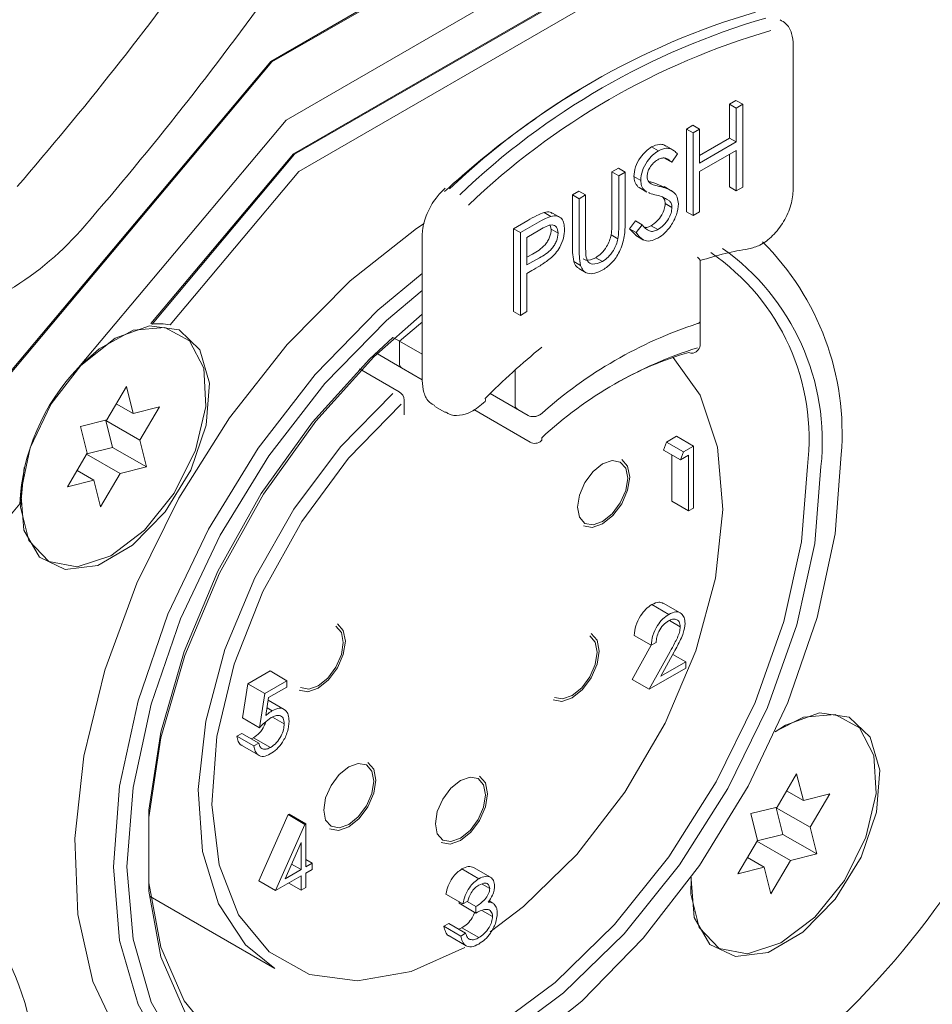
# Model space of a CAD drawing. Header units: millimetres. Extents: x 63 to 559, y 25 to 389.
# Tile 33 of 88: x 134.62 to 139.39, y 294.24 to 299.39. Entities that reach past the tile are written whole.
import ezdxf

# ---------------------------------------------------------------- set-up
doc = ezdxf.new("R2010")
doc.units = ezdxf.units.MM

msp = doc.modelspace()

# ---------------------------------------------------------------- linework, layer by layer
at = {"color": 7, "linetype": 'Continuous', "lineweight": 15}
for p, q in [((135.9325, 299.1677), (139.2912, 301.1067)), ((135.9378, 299.1646), (139.2965, 301.1036)), ((136.0127, 298.8609), (139.1751, 300.6865)), ((136.0515, 298.6852), (139.0984, 300.4442)), ((136.0568, 298.6822), (139.1037, 300.4411)), ((136.0788, 298.5928), (139.068, 300.3184)), ((138.6612, 298.5009), (138.6612, 299.2517)), ((135.9325, 299.1677), (134.3421, 297.2731)), ((135.9378, 299.1646), (134.3468, 297.2693)), ((135.9378, 299.1646), (135.9325, 299.1677)), ((138.3281, 298.9445), (138.3617, 298.9639)), ((138.3634, 298.9241), (138.3281, 298.9445)), ((138.3281, 298.7673), (138.3281, 298.9445)), ((138.397, 298.9435), (138.3617, 298.9639)), ((138.3634, 298.9241), (138.397, 298.9435)), ((138.397, 298.9435), (138.397, 298.5114)), ((138.3634, 298.7469), (138.3634, 298.9241)), ((136.0127, 298.8609), (134.9278, 297.5684)), ((138.1026, 298.8144), (138.1362, 298.8338)), ((138.138, 298.794), (138.1026, 298.8144)), ((138.1026, 298.3823), (138.1026, 298.8144)), ((138.1716, 298.8134), (138.1362, 298.8338)), ((138.138, 298.794), (138.1716, 298.8134)), ((138.138, 298.3619), (138.138, 298.794)), ((138.1716, 298.8134), (138.1716, 298.6361)), ((138.1716, 298.6769), (138.3281, 298.7673)), ((138.1716, 298.6361), (138.3634, 298.7469)), ((138.3634, 298.7469), (138.3281, 298.7673)), ((136.0515, 298.6852), (135.307, 297.7983)), ((136.0568, 298.6822), (135.3123, 297.7953)), ((136.0568, 298.6822), (136.0515, 298.6852)), ((137.9567, 298.7004), (137.9214, 298.7208)), ((138.0351, 298.7031), (137.9954, 298.7261)), ((138.0564, 298.6848), (138.0261, 298.6407)), ((138.3634, 298.7026), (138.1716, 298.5918)), ((138.3281, 298.5125), (138.3281, 298.6821)), ((138.3634, 298.492), (138.3634, 298.7026)), ((138.0261, 298.6407), (137.9907, 298.6612)), ((136.0788, 298.5928), (135.4067, 297.7921)), ((137.7141, 298.5901), (137.7476, 298.6095)), ((137.7494, 298.5697), (137.7141, 298.5901)), ((137.7141, 298.3312), (137.7141, 298.5901)), ((137.783, 298.589), (137.7476, 298.6095)), ((137.7494, 298.5697), (137.783, 298.589)), ((137.783, 298.589), (137.783, 298.3281)), ((138.1716, 298.5918), (138.1716, 298.3813)), ((137.7494, 298.3108), (137.7494, 298.5697)), ((137.8645, 298.5464), (137.8292, 298.5668)), ((137.9377, 298.5324), (137.9861, 298.5105)), ((137.5078, 298.471), (137.5414, 298.4904)), ((137.5767, 298.47), (137.5414, 298.4904)), ((137.8855, 298.4927), (137.8501, 298.5131)), ((137.8576, 298.5093), (137.8501, 298.5131)), ((137.857, 298.5082), (137.8968, 298.4852)), ((137.893, 298.4889), (137.8855, 298.4927)), ((138.0275, 298.4907), (137.9877, 298.5136)), ((138.3634, 298.492), (138.3281, 298.5125)), ((138.397, 298.5114), (138.3634, 298.492)), ((137.5431, 298.4506), (137.5078, 298.471)), ((137.5078, 298.21), (137.5078, 298.471)), ((137.5431, 298.4506), (137.5767, 298.47)), ((137.5431, 298.1896), (137.5431, 298.4506)), ((137.5767, 298.47), (137.5767, 298.2111)), ((138.0142, 298.4393), (137.9789, 298.4597)), ((138.0276, 298.4047), (137.9923, 298.4251)), ((137.3947, 298.3584), (137.3594, 298.3788)), ((137.4437, 298.3529), (137.4039, 298.3758)), ((138.138, 298.3619), (138.1026, 298.3823)), ((138.1716, 298.3813), (138.138, 298.3619)), ((137.2008, 298.2938), (137.2741, 298.3361)), ((137.8052, 298.294), (137.8368, 298.3341)), ((137.8722, 298.3137), (137.8368, 298.3341)), ((137.2361, 298.2733), (137.2008, 298.2938)), ((137.2008, 297.8617), (137.2008, 298.2938)), ((137.2361, 298.2733), (137.3095, 298.3157)), ((137.2361, 297.8413), (137.2361, 298.2733)), ((137.3381, 298.2879), (137.2697, 298.2484)), ((137.3974, 298.2912), (137.3923, 298.3098)), ((137.4328, 298.2708), (137.3974, 298.2912)), ((137.8406, 298.2735), (137.8052, 298.294)), ((137.8403, 298.2588), (137.8052, 298.294)), ((137.8406, 298.2735), (137.8722, 298.3137)), ((137.9543, 298.2891), (137.919, 298.3095)), ((136.7227, 298.2516), (136.7227, 297.5008)), ((137.2697, 298.2484), (137.2697, 298.1044)), ((137.7456, 298.2415), (137.7102, 298.2619)), ((137.8396, 298.2577), (137.8794, 298.2347)), ((137.2697, 298.1447), (137.2999, 298.1617)), ((137.2697, 298.1044), (137.3352, 298.1412)), ((137.5498, 298.1024), (137.5145, 298.1228)), ((137.6649, 298.122), (137.6295, 298.1424)), ((138.1751, 297.8114), (138.1751, 298.1294)), ((137.2965, 298.0755), (137.2697, 298.0601)), ((137.5405, 298.0868), (137.5803, 298.0638)), ((137.2697, 298.0601), (137.2697, 297.8606)), ((137.2361, 297.8413), (137.2008, 297.8617)), ((137.2697, 297.8606), (137.2361, 297.8413)), ((138.1751, 297.6922), (138.1751, 297.8114)), ((135.3123, 297.7953), (135.307, 297.7983)), ((136.5694, 297.7265), (136.6048, 297.7061)), ((136.7227, 297.638), (136.6048, 297.7061)), ((136.6048, 297.7061), (136.6048, 297.5902)), ((136.4805, 297.645), (136.6151, 297.5673)), ((136.6033, 297.4421), (136.396, 297.5618)), ((136.6151, 297.5673), (136.7227, 297.5052)), ((137.2089, 297.5565), (137.2089, 297.3726)), ((135.1785, 297.4692), (135.076, 297.295)), ((135.2135, 297.3294), (135.1785, 297.4692)), ((136.6283, 297.3286), (136.6283, 297.3988)), ((137.2765, 297.3183), (137.078, 297.4329)), ((135.126, 297.3799), (135.2135, 297.3294)), ((135.351, 297.3638), (135.2135, 297.3294)), ((135.2485, 297.1896), (135.351, 297.3638)), ((136.7892, 297.3659), (136.8422, 297.3353)), ((136.9933, 297.349), (137.2869, 297.1795)), ((137.2235, 297.3489), (137.2765, 297.3183)), ((135.076, 297.295), (134.9385, 297.2606)), ((135.0717, 297.2917), (135.0733, 297.2943)), ((134.9385, 297.2606), (134.9735, 297.1209)), ((135.1067, 297.1519), (135.0717, 297.2917)), ((135.0717, 297.2917), (135.2485, 297.1896)), ((137.9994, 297.1798), (138.0513, 297.2098)), ((138.1397, 297.1587), (138.0513, 297.2098)), ((134.972, 297.1182), (135.1067, 297.1519)), ((135.1067, 297.1519), (135.2835, 297.0499)), ((135.2835, 297.0499), (135.2485, 297.1896)), ((137.9829, 297.1371), (137.9994, 297.1798)), ((138.0878, 297.1288), (137.9994, 297.1798)), ((138.0878, 297.1288), (138.1397, 297.1587)), ((138.1397, 297.1587), (138.1397, 296.8347)), ((134.9735, 297.1209), (134.8711, 296.9467)), ((134.971, 297.1165), (135.146, 297.0155)), ((138.0713, 297.086), (137.9829, 297.1371)), ((138.0261, 296.8712), (138.0261, 297.1121)), ((138.0713, 297.086), (138.0878, 297.1288)), ((138.1145, 297.111), (138.0713, 297.086)), ((138.1145, 296.8201), (138.1145, 297.111)), ((135.146, 297.0155), (135.2835, 297.0499)), ((134.921, 297.0316), (135.0086, 296.9811)), ((135.0436, 296.8413), (135.146, 297.0155)), ((134.8711, 296.9467), (135.0086, 296.9811)), ((135.0086, 296.9811), (135.0436, 296.8413)), ((134.6213, 296.8566), (134.4419, 296.6428)), ((138.1145, 296.8201), (138.0261, 296.8712)), ((138.1397, 296.8347), (138.1145, 296.8201)), ((138.0109, 296.2799), (137.9225, 296.3309)), ((138.0702, 296.2878), (137.9819, 296.3388)), ((138.0705, 296.2153), (138.0143, 296.2478)), ((137.9194, 296.119), (137.831, 296.1701)), ((137.8202, 295.9395), (137.9194, 296.1191)), ((137.9446, 296.1336), (137.9194, 296.119)), ((137.9086, 295.8884), (138.0174, 296.0854)), ((138.0389, 296.0834), (137.9687, 295.9564)), ((138.0993, 296.0318), (138.0318, 296.0707)), ((137.9687, 295.9564), (138.0993, 296.0318)), ((138.0993, 296.0318), (138.0993, 295.9985)), ((135.8135, 295.9179), (135.9286, 295.9844)), ((136.017, 295.9333), (135.9286, 295.9844)), ((138.0993, 295.9985), (137.9086, 295.8884)), ((135.7847, 295.7393), (135.8135, 295.9179)), ((135.9019, 295.8669), (135.8135, 295.9179)), ((135.9019, 295.8669), (136.017, 295.9333)), ((136.017, 295.9333), (136.017, 295.9001)), ((137.9086, 295.8884), (137.8202, 295.9395)), ((135.8731, 295.6882), (135.9019, 295.8669)), ((136.017, 295.9001), (135.9215, 295.845)), ((135.9215, 295.845), (135.9064, 295.751)), ((136.0016, 295.7839), (135.9194, 295.8314)), ((135.9395, 295.7764), (135.913, 295.7917)), ((135.8731, 295.6882), (135.7847, 295.7393)), ((136.0026, 295.7081), (135.9414, 295.7434)), ((138.62, 295.7005), (138.5663, 295.666)), ((135.7559, 295.6437), (135.7811, 295.6582)), ((135.8695, 295.6072), (135.7811, 295.6582)), ((135.8443, 295.5927), (135.7559, 295.6437)), ((135.8295, 295.6303), (135.843, 295.6358)), ((135.9314, 295.5848), (135.843, 295.6358)), ((135.8443, 295.5927), (135.8695, 295.6072)), ((135.782, 295.595), (135.8704, 295.5439)), ((138.6786, 295.4479), (138.5762, 295.2737)), ((138.7137, 295.3081), (138.6786, 295.4479)), ((138.6261, 295.3587), (138.7137, 295.3081)), ((138.8511, 295.3425), (138.7137, 295.3081)), ((138.7487, 295.1684), (138.8511, 295.3425)), ((136.0227, 295.2342), (136.0279, 295.2372)), ((136.1163, 295.1861), (136.0279, 295.2372)), ((138.5762, 295.2737), (138.4387, 295.2393)), ((138.4387, 295.2393), (138.4737, 295.0996)), ((138.5719, 295.2704), (138.5734, 295.2731)), ((138.6069, 295.1307), (138.5719, 295.2704)), ((138.5719, 295.2704), (138.7487, 295.1684)), ((135.8696, 294.8882), (136.0227, 295.2342)), ((136.1111, 295.1832), (136.0227, 295.2342)), ((136.1111, 295.1832), (136.1163, 295.1861)), ((136.1163, 295.1861), (136.1163, 294.9618)), ((135.9579, 294.8372), (136.1111, 295.1832)), ((138.7837, 295.0286), (138.7487, 295.1684)), ((136.0911, 295.088), (136.0074, 294.8989)), ((136.0911, 294.9472), (136.0911, 295.088)), ((138.4737, 295.0996), (138.3713, 294.9254)), ((138.4712, 295.0953), (138.6462, 294.9942)), ((138.4722, 295.097), (138.6069, 295.1307)), ((138.6069, 295.1307), (138.7837, 295.0286)), ((136.1486, 294.9805), (136.1163, 294.9992)), ((136.1163, 294.9618), (136.1486, 294.9805)), ((136.1486, 294.9805), (136.1486, 294.9472)), ((138.4212, 295.0104), (138.5087, 294.9598)), ((138.5437, 294.8201), (138.6462, 294.9942)), ((138.6462, 294.9942), (138.7837, 295.0286)), ((136.0074, 294.8989), (136.0911, 294.9472)), ((136.0911, 294.9472), (136.0415, 294.9759)), ((136.1486, 294.9472), (136.1163, 294.9285)), ((136.1163, 294.9285), (136.1163, 294.8538)), ((137.0193, 294.8994), (136.9309, 294.9504)), ((137.0802, 294.9067), (136.9919, 294.9577)), ((138.3713, 294.9254), (138.5087, 294.9598)), ((138.5087, 294.9598), (138.5437, 294.8201)), ((135.9579, 294.8372), (135.8696, 294.8882)), ((136.0911, 294.914), (135.9579, 294.8372)), ((136.0911, 294.8392), (136.0911, 294.914)), ((136.0911, 294.8392), (136.0263, 294.8766)), ((136.1163, 294.8538), (136.0911, 294.8392)), ((137.076, 294.8481), (137.0361, 294.8711)), ((135.3031, 294.8068), (135.9543, 294.4309)), ((136.9357, 294.768), (136.8473, 294.8191)), ((136.9157, 294.7713), (136.9157, 294.7796)), ((136.9609, 294.7826), (136.9357, 294.768)), ((137.0041, 294.7535), (136.9573, 294.7805)), ((137.0916, 294.7722), (137.0723, 294.7834)), ((137.0041, 294.7203), (136.9157, 294.7713)), ((137.0041, 294.7203), (137.0041, 294.7535)), ((137.0904, 294.7016), (137.0381, 294.7317)), ((136.8365, 294.6508), (136.8617, 294.6653)), ((136.9249, 294.5998), (136.8365, 294.6508)), ((136.9501, 294.6143), (136.8617, 294.6653)), ((136.9137, 294.6354), (136.9306, 294.6428)), ((137.019, 294.5918), (136.9306, 294.6428)), ((136.864, 294.6004), (136.9523, 294.5494)), ((136.9249, 294.5998), (136.9501, 294.6143))]:
    msp.add_line(p, q, dxfattribs=at)
at = {"color": 7, "linetype": 'Continuous', "lineweight": 15, "flags": 128}
for points in [[(136.7332, 298.321), (136.6941, 298.2948), (136.3479, 298.0224), (136.0186, 297.6895), (135.7166, 297.3068), (135.4517, 296.8866), (135.2323, 296.4424), (135.0656, 295.9885), (134.9569, 295.5394), (134.9097, 295.1095), (134.9255, 294.7128), (135.0038, 294.362), (135.142, 294.0683), (135.3358, 293.8411), (135.5789, 293.6878), (135.8635, 293.6134), (136.1805, 293.6201), (136.2408, 293.63)], [(135.6677, 293.7304), (135.607, 293.7687), (135.3957, 293.9699), (135.2393, 294.2422), (135.1434, 294.5763), (135.111, 294.9608), (135.1434, 295.3827), (135.2393, 295.8276), (135.3957, 296.2804), (135.607, 296.7255), (135.8662, 297.148), (136.1643, 297.5333), (136.4913, 297.8683), (136.7227, 298.0602)], [(136.7227, 297.9713), (136.5363, 297.8142), (136.2154, 297.4854), (135.9228, 297.1073), (135.6685, 296.6927), (135.4611, 296.2558), (135.3077, 295.8115), (135.2135, 295.3749), (135.1817, 294.9608), (135.2135, 294.5834), (135.3077, 294.2555), (135.4611, 293.9883)], [(135.4833, 294.2042), (135.359, 294.4909), (135.2958, 294.8336), (135.2958, 295.2197), (135.359, 295.6354), (135.4833, 296.0657), (135.6641, 296.4949), (135.8949, 296.9075), (136.1673, 297.2888), (136.4714, 297.6248), (136.7227, 297.8468)], [(135.1199, 297.7217), (134.9411, 297.5799), (134.7864, 297.38), (134.6768, 297.1491), (134.627, 296.9184), (134.6438, 296.7189), (134.7249, 296.5777), (134.8593, 296.5138), (135.0289, 296.5358), (135.2108, 296.6408), (135.3804, 296.8146), (135.5149, 297.0337), (135.5959, 297.2686), (135.6127, 297.4874), (135.5629, 297.6607), (135.4533, 297.7651), (135.2987, 297.7863), (135.1199, 297.7217)], [(135.5823, 297.5649), (135.5075, 297.709), (135.3791, 297.7783), (135.2145, 297.7635), (135.0359, 297.6665), (134.9344, 297.5763)], [(136.7227, 297.8053), (136.7136, 297.798), (136.6048, 297.7061)], [(136.6048, 297.7061), (136.7136, 297.798), (136.7227, 297.8053)], [(136.5694, 297.7265), (136.4476, 297.6133), (136.1496, 297.284), (135.8827, 296.9105), (135.6565, 296.5061), (135.4794, 296.0855), (135.3576, 295.6639), (135.2956, 295.2566), (135.2956, 294.8782), (135.3576, 294.5424), (135.4794, 294.2615), (135.6565, 294.0454)], [(137.078, 294.6225), (137.2516, 294.7543), (137.5306, 295.0265), (137.7816, 295.3506), (137.9923, 295.7109), (138.1525, 296.0895), (138.2543, 296.4682), (138.2927, 296.8282), (138.2659, 297.1522), (138.1752, 297.4241), (138.0338, 297.6221)], [(134.6451, 297.0464), (134.6258, 296.8399), (134.6696, 296.6652), (134.773, 296.5566), (134.9221, 296.5289), (135.0966, 296.5858), (135.2731, 296.7196), (135.4277, 296.9122), (135.5396, 297.1376), (135.5935, 297.3655), (135.5823, 297.5649), (135.5823, 297.5649)], [(135.9543, 294.4309), (135.8006, 294.5538), (135.6597, 294.7674), (135.5761, 295.042), (135.5536, 295.3648), (135.5931, 295.7215), (135.693, 296.0957), (135.8487, 296.4705), (136.0531, 296.8289), (136.2969, 297.1547), (136.5691, 297.433)], [(137.0518, 297.4067), (137.0535, 297.401), (137.0538, 297.3964), (137.0527, 297.3929), (137.0519, 297.3919)], [(136.6136, 297.3784), (136.3387, 297.0958), (136.0941, 296.764), (135.8917, 296.3991), (135.7415, 296.0191), (135.6507, 295.6424), (135.6239, 295.2876), (135.6624, 294.9719), (135.7642, 294.7108), (135.9244, 294.517), (136.1351, 294.4001), (136.3861, 294.3658), (136.665, 294.4156), (136.9463, 294.5404)], [(137.2188, 293.9924), (137.5571, 294.2607), (137.878, 294.5895), (138.1706, 294.9676), (138.425, 295.3822), (138.6324, 295.8191), (138.7858, 296.2634), (138.88, 296.7), (138.9117, 297.1141), (138.9117, 297.1141)], [(137.8069, 296.9968), (137.7961, 297.0531), (137.7654, 297.0884), (137.7654, 297.0884)], [(137.8069, 296.9968), (137.7961, 297.0531), (137.7654, 297.0884), (137.7654, 297.0884)], [(137.0934, 294.1172), (137.4177, 294.3582), (137.7274, 294.6608), (138.0111, 295.0138), (138.2588, 295.4045), (138.4613, 295.8189), (138.6115, 296.2419), (138.7038, 296.6582), (138.7349, 297.0529), (138.7349, 297.0529)], [(138.8057, 297.0529), (138.7739, 296.6501), (138.6797, 296.2252), (138.5264, 295.7936), (138.3197, 295.3707), (138.067, 294.9719), (137.7774, 294.6117), (137.4614, 294.303), (137.1304, 294.0569)], [(137.7963, 296.9907), (137.7863, 297.0427), (137.7579, 297.0754), (137.7155, 297.0836), (137.6654, 297.0662), (137.6154, 297.0258), (137.5729, 296.9686), (137.5446, 296.9032), (137.5346, 296.8396), (137.5446, 296.7876), (137.5729, 296.7549), (137.6154, 296.7467), (137.6654, 296.7641), (137.7155, 296.8045), (137.7579, 296.8617), (137.7863, 296.9271), (137.7963, 296.9907)], [(137.5655, 296.742), (137.6113, 296.733), (137.6654, 296.7519), (137.7196, 296.7955), (137.7654, 296.8574), (137.7961, 296.9281), (137.8069, 296.9968)], [(137.5655, 296.742), (137.6113, 296.733), (137.6654, 296.7519), (137.7196, 296.7955), (137.7654, 296.8574), (137.7961, 296.9281), (137.8069, 296.9968)], [(136.3113, 296.1334), (136.3014, 296.1855), (136.273, 296.2181), (136.273, 296.2182)], [(136.3219, 296.1396), (136.3112, 296.1959), (136.2805, 296.2311), (136.2805, 296.2311)], [(136.3219, 296.1396), (136.3112, 296.1959), (136.2805, 296.2311), (136.2805, 296.2311)], [(137.6372, 296.0823), (137.6272, 296.1344), (137.5988, 296.167), (137.5988, 296.167)], [(137.6478, 296.0884), (137.637, 296.1447), (137.6063, 296.18), (137.6063, 296.18)], [(137.6478, 296.0884), (137.637, 296.1447), (137.6063, 296.18), (137.6063, 296.18)], [(136.0805, 295.8847), (136.1264, 295.8758), (136.1805, 295.8946), (136.2346, 295.9383), (136.2805, 296.0002), (136.3112, 296.0709), (136.3219, 296.1396)], [(136.0805, 295.8847), (136.1264, 295.8758), (136.1805, 295.8946), (136.2346, 295.9383), (136.2805, 296.0002), (136.3112, 296.0709), (136.3219, 296.1396)], [(136.088, 295.8977), (136.1305, 295.8895), (136.1805, 295.9069), (136.2306, 295.9473), (136.273, 296.0045), (136.3014, 296.0699), (136.3113, 296.1334)], [(137.4064, 295.8336), (137.4522, 295.8247), (137.5063, 295.8435), (137.5605, 295.8871), (137.6063, 295.949), (137.637, 296.0197), (137.6478, 296.0884)], [(137.4064, 295.8336), (137.4522, 295.8247), (137.5063, 295.8435), (137.5605, 295.8871), (137.6063, 295.949), (137.637, 296.0197), (137.6478, 296.0884)], [(137.4139, 295.8466), (137.4563, 295.8383), (137.5063, 295.8557), (137.5564, 295.8961), (137.5988, 295.9534), (137.6272, 296.0187), (137.6372, 296.0823)], [(138.128, 294.9069), (138.1272, 294.8971), (138.144, 294.6976), (138.225, 294.5564), (138.3595, 294.4925), (138.5291, 294.5145), (138.711, 294.6195), (138.8806, 294.7933), (139.015, 295.0125), (139.0961, 295.2473), (139.1129, 295.4661), (139.0631, 295.6394), (138.9535, 295.7438), (138.7988, 295.7651), (138.62, 295.7005), (138.62, 295.7005)], [(139.0825, 295.5436), (139.0077, 295.6877), (138.8793, 295.757), (138.7146, 295.7422), (138.5669, 295.6675)], [(136.4704, 295.4088), (136.4605, 295.4608), (136.4321, 295.4935), (136.3897, 295.5017), (136.3396, 295.4843), (136.2896, 295.4439), (136.2471, 295.3867), (136.2188, 295.3213), (136.2088, 295.2577), (136.2188, 295.2057), (136.2471, 295.173), (136.2896, 295.1648), (136.3396, 295.1822), (136.3897, 295.2226), (136.4321, 295.2798), (136.4605, 295.3452), (136.4704, 295.4088)], [(136.481, 295.4149), (136.4703, 295.4712), (136.4396, 295.5064), (136.4396, 295.5064)], [(136.481, 295.4149), (136.4703, 295.4712), (136.4396, 295.5064), (136.4396, 295.5064)], [(138.1271, 294.9057), (138.126, 294.8187), (138.1698, 294.6439), (138.2732, 294.5354), (138.4222, 294.5077), (138.5968, 294.5645), (138.7733, 294.6983), (138.9279, 294.8909), (139.0398, 295.1164), (139.0937, 295.3442), (139.0825, 295.5436), (139.0825, 295.5436)], [(136.2396, 295.16), (136.2855, 295.1511), (136.3396, 295.1699), (136.3937, 295.2136), (136.4396, 295.2755), (136.4703, 295.3462), (136.481, 295.4149)], [(136.2396, 295.16), (136.2855, 295.1511), (136.3396, 295.1699), (136.3937, 295.2136), (136.4396, 295.2755), (136.4703, 295.3462), (136.481, 295.4149)], [(137.0538, 295.3373), (137.0438, 295.3893), (137.0155, 295.422), (136.973, 295.4302), (136.923, 295.4128), (136.8729, 295.3724), (136.8305, 295.3152), (136.8021, 295.2498), (136.7922, 295.1862), (136.8021, 295.1342), (136.8305, 295.1015), (136.8729, 295.0933), (136.923, 295.1107), (136.973, 295.1511), (137.0155, 295.2083), (137.0438, 295.2737), (137.0538, 295.3373)], [(137.0644, 295.3434), (137.0536, 295.3997), (137.023, 295.4349), (137.023, 295.4349)], [(137.0644, 295.3434), (137.0536, 295.3997), (137.023, 295.4349), (137.023, 295.4349)], [(136.823, 295.0885), (136.8689, 295.0796), (136.923, 295.0984), (136.9771, 295.1421), (137.023, 295.204), (137.0536, 295.2747), (137.0644, 295.3434)], [(136.823, 295.0885), (136.8689, 295.0796), (136.923, 295.0984), (136.9771, 295.1421), (137.023, 295.204), (137.0536, 295.2747), (137.0644, 295.3434)]]:
    msp.add_lwpolyline(points, dxfattribs=at)
at = {"color": 7, "linetype": 'Continuous', "lineweight": 15}
for centre, radius, start, end in [((121.3769, 309.9678), 17.5003, 319.11624, 324.34656), ((121.7305, 309.7637), 17.5003, 319.11624, 324.34656), ((139.5604, 295.6808), 3.901, 106.315, 133.6796), ((139.6135, 295.6502), 3.901, 106.315, 133.6796), ((139.6261, 295.6298), 3.8543, 106.3151, 133.6796), ((139.94, 295.1064), 4.5877, 119.9843, 132.5012), ((133.7552, 299.3292), 1.5796, 300.9112, 319.7825), ((137.5043, 297.2253), 1.4118, 355.483, 45.1321), ((137.5686, 297.1974), 1.1752, 352.9358, 55.752), ((137.5795, 297.1843), 1.2332, 353.8814, 54.6986), ((135.3494, 297.4947), 0.3028, 79.0996, 97.0356), ((138.8702, 295.6296), 2.2817, 108.1238, 131.8709), ((139.7652, 294.7169), 3.8207, 129.2608, 135.25), ((138.7973, 295.6296), 2.1393, 107.3204, 132.6743), ((138.1251, 297.6922), 0.05, 285.5035, 0), ((138.5887, 296.0018), 1.7123, 106.0181, 119.8734), ((138.1314, 297.6716), 0.0284, 237.6061, 284.3439), ((135.73, 296.8012), 1.11, 136.279, 177.1404), ((136.6291, 297.5874), 0.0245, 173.501, 235.1871), ((136.5783, 297.3988), 0.05, 0, 60.0027), ((137.3323, 297.1957), 0.0163, 320.0718, 24.1302), ((137.3119, 297.2228), 0.05, 240.0027, 311.2568), ((135.9039, 297.2919), 4.3299, 301.9592, 331.1936), ((133.2295, 293.8212), 1.4822, 354.3376, 54.3502)]:
    msp.add_arc(centre, radius, start, end, dxfattribs=at)
for points, knots in [([(138.6612, 299.2517), (138.6594, 299.2728), (138.6557, 299.3155), (138.6303, 299.3635), (138.6028, 299.3786), (138.5929, 299.384)], [0, 0, 0, 0, 0.384235, 0.77858, 1, 1, 1, 1]), ([(137.9214, 298.7208), (137.9353, 298.7269), (137.9583, 298.7369), (137.9823, 298.7334), (137.9918, 298.7274), (137.995, 298.7254)], [0, 0, 0, 0, 0.5034014, 0.8305101, 1, 1, 1, 1]), ([(137.8292, 298.5668), (137.8308, 298.5831), (137.834, 298.6156), (137.8596, 298.6637), (137.8902, 298.6997), (137.911, 298.7138), (137.9214, 298.7208)], [0, 0, 0, 0, 0.279553, 0.558801, 0.779379, 1, 1, 1, 1]), ([(137.8645, 298.5464), (137.8662, 298.5626), (137.8694, 298.5952), (137.895, 298.6432), (137.9255, 298.6793), (137.9463, 298.6934), (137.9567, 298.7004)], [0, 0, 0, 0, 0.279553, 0.558801, 0.779379, 1, 1, 1, 1]), ([(137.9567, 298.7004), (137.9707, 298.7066), (137.9939, 298.7168), (138.0211, 298.7118), (138.0401, 298.7004), (138.051, 298.69), (138.0564, 298.6848)], [0, 0, 0, 0, 0.338729, 0.558833, 0.779341, 1, 1, 1, 1]), ([(137.953, 298.6539), (137.9454, 298.6489), (137.9302, 298.6388), (137.9119, 298.6148), (137.9, 298.5893), (137.8987, 298.5748), (137.8981, 298.5676)], [0, 0, 0, 0, 0.2802707, 0.5599301, 0.7799196, 1, 1, 1, 1]), ([(138.0261, 298.6407), (138.0196, 298.6463), (138.009, 298.6555), (137.9914, 298.6638), (137.9731, 298.6637), (137.9597, 298.6572), (137.953, 298.6539)], [0, 0, 0, 0, 0.340409, 0.560482, 0.780177, 1, 1, 1, 1]), ([(137.8501, 298.5131), (137.8435, 298.5205), (137.8317, 298.5337), (137.83, 298.5567), (137.8292, 298.5668)], [0, 0, 0, 0, 0.55984, 1, 1, 1, 1]), ([(137.8855, 298.4927), (137.8789, 298.5001), (137.8671, 298.5133), (137.8653, 298.5363), (137.8645, 298.5464)], [0, 0, 0, 0, 0.55984, 1, 1, 1, 1]), ([(137.8981, 298.5676), (137.8986, 298.5618), (137.8994, 298.5502), (137.9075, 298.535), (137.917, 298.5294), (137.9228, 298.526)], [0, 0, 0, 0, 0.279941, 0.559777, 1, 1, 1, 1]), ([(137.9055, 298.5409), (137.9087, 298.5399), (137.9193, 298.5366), (137.9302, 298.5341), (137.9377, 298.5324)], [0, 0, 0, 0, 0.310159, 1, 1, 1, 1]), ([(136.8424, 298.5055), (136.8263, 298.489), (136.789, 298.4511), (136.7455, 298.3729), (136.7248, 298.3017), (136.7232, 298.2626), (136.7227, 298.2516)], [0, 0, 0, 0, 0.240624, 0.555565, 0.874274, 1, 1, 1, 1]), ([(137.9468, 298.4693), (137.9344, 298.4719), (137.9201, 298.4749), (137.9075, 298.4815), (137.9057, 298.4824)], [0, 0, 0, 0, 0.860264, 1, 1, 1, 1]), ([(137.9228, 298.526), (137.932, 298.523), (137.9485, 298.5178), (137.9656, 298.5138), (137.9731, 298.512)], [0, 0, 0, 0, 0.559907, 1, 1, 1, 1]), ([(137.9731, 298.512), (137.9965, 298.5055), (138.0292, 298.4964), (138.057, 298.4604), (138.0598, 298.4358), (138.0612, 298.4234)], [0, 0, 0, 0, 0.560114, 0.780282, 1, 1, 1, 1]), ([(138.4279, 298.1883), (138.4478, 298.1935), (138.4915, 298.2051), (138.5558, 298.2554), (138.6132, 298.3295), (138.6533, 298.4172), (138.6586, 298.4733), (138.6612, 298.5009)], [0, 0, 0, 0, 0.168609, 0.370823, 0.58405, 0.795723, 1, 1, 1, 1]), ([(137.919, 298.3095), (137.929, 298.3165), (137.9491, 298.3304), (137.9737, 298.3621), (137.9893, 298.396), (137.9913, 298.4154), (137.9923, 298.4251)], [0, 0, 0, 0, 0.280276, 0.560147, 0.78015, 1, 1, 1, 1]), ([(137.9997, 298.4476), (137.9928, 298.452), (137.9767, 298.4623), (137.9576, 298.4667), (137.9468, 298.4693)], [0, 0, 0, 0, 0.430071, 1, 1, 1, 1]), ([(137.9923, 298.4251), (137.9914, 298.4331), (137.9897, 298.4476), (137.9822, 298.456), (137.9789, 298.4597)], [0, 0, 0, 0, 0.558999, 1, 1, 1, 1]), ([(138.0276, 298.4047), (138.0267, 298.4127), (138.0251, 298.4272), (138.0175, 298.4356), (138.0142, 298.4393)], [0, 0, 0, 0, 0.558999, 1, 1, 1, 1]), ([(137.2741, 298.3361), (137.2901, 298.3454), (137.3187, 298.362), (137.3469, 298.3737), (137.3594, 298.3788)], [0, 0, 0, 0, 0.560312, 1, 1, 1, 1]), ([(137.3594, 298.3788), (137.3712, 298.3814), (137.3881, 298.3852), (137.3993, 298.3764), (137.4027, 298.3738)], [0, 0, 0, 0, 0.697752, 1, 1, 1, 1]), ([(138.0612, 298.4234), (138.0591, 298.4046), (138.0549, 298.3667), (138.025, 298.3118), (137.9905, 298.269), (137.9664, 298.2529), (137.9543, 298.2448)], [0, 0, 0, 0, 0.27918, 0.559084, 0.779447, 1, 1, 1, 1]), ([(137.9543, 298.2891), (137.9644, 298.2961), (137.9845, 298.31), (138.0091, 298.3417), (138.0247, 298.3756), (138.0267, 298.395), (138.0276, 298.4047)], [0, 0, 0, 0, 0.280276, 0.560147, 0.78015, 1, 1, 1, 1]), ([(137.3095, 298.3157), (137.3255, 298.325), (137.354, 298.3416), (137.3823, 298.3533), (137.3947, 298.3584)], [0, 0, 0, 0, 0.560312, 1, 1, 1, 1]), ([(137.3947, 298.3584), (137.4061, 298.3602), (137.4288, 298.3639), (137.4523, 298.3482), (137.4647, 298.3222), (137.4658, 298.301), (137.4664, 298.2904)], [0, 0, 0, 0, 0.279707, 0.559382, 0.779512, 1, 1, 1, 1]), ([(137.783, 298.3281), (137.7827, 298.3038), (137.782, 298.2556), (137.7595, 298.1787), (137.7159, 298.1133), (137.6831, 298.0903), (137.6667, 298.0788)], [0, 0, 0, 0, 0.281656, 0.560112, 0.78008, 1, 1, 1, 1]), ([(137.7102, 298.2619), (137.7117, 298.2752), (137.7142, 298.2989), (137.7141, 298.3213), (137.7141, 298.3312)], [0, 0, 0, 0, 0.559624, 1, 1, 1, 1]), ([(137.2999, 298.1617), (137.3227, 298.1747), (137.3512, 298.1911), (137.3788, 298.2286), (137.3932, 298.2568), (137.3958, 298.2775), (137.3974, 298.2912)], [0, 0, 0, 0, 0.49972, 0.625351, 0.751081, 1, 1, 1, 1]), ([(137.3352, 298.1412), (137.358, 298.1543), (137.3865, 298.1707), (137.4142, 298.2082), (137.4286, 298.2364), (137.4311, 298.2571), (137.4328, 298.2708)], [0, 0, 0, 0, 0.49972, 0.625351, 0.751081, 1, 1, 1, 1]), ([(137.4328, 298.2708), (137.4311, 298.2822), (137.4285, 298.2994), (137.4148, 298.3109), (137.3883, 298.3176), (137.3604, 298.3011), (137.3381, 298.2879)], [0, 0, 0, 0, 0.2489676, 0.3747268, 0.5003822, 1, 1, 1, 1]), ([(137.4664, 298.2904), (137.4655, 298.2756), (137.4637, 298.2461), (137.445, 298.2006), (137.4195, 298.1635), (137.401, 298.1463), (137.3917, 298.1376)], [0, 0, 0, 0, 0.280102, 0.559323, 0.779458, 1, 1, 1, 1]), ([(137.7456, 298.2415), (137.747, 298.2548), (137.7495, 298.2785), (137.7495, 298.3009), (137.7494, 298.3108)], [0, 0, 0, 0, 0.559624, 1, 1, 1, 1]), ([(137.9543, 298.2448), (137.9405, 298.2384), (137.9128, 298.2256), (137.8702, 298.2336), (137.8518, 298.2584), (137.8406, 298.2735)], [0, 0, 0, 0, 0.27988, 0.559665, 1, 1, 1, 1]), ([(137.8722, 298.3137), (137.8833, 298.3004), (137.8988, 298.2818), (137.9305, 298.2782), (137.9464, 298.2855), (137.9543, 298.2891)], [0, 0, 0, 0, 0.559323, 0.779783, 1, 1, 1, 1]), ([(137.8868, 298.3015), (137.8897, 298.301), (137.8994, 298.2996), (137.9109, 298.3055), (137.919, 298.3095)], [0, 0, 0, 0, 0.29836, 1, 1, 1, 1]), ([(137.6295, 298.1424), (137.6398, 298.1496), (137.6604, 298.1641), (137.6854, 298.1968), (137.7024, 298.2307), (137.7076, 298.2515), (137.7102, 298.2619)], [0, 0, 0, 0, 0.279784, 0.559377, 0.77957, 1, 1, 1, 1]), ([(137.6649, 298.122), (137.6752, 298.1292), (137.6958, 298.1437), (137.7208, 298.1764), (137.7378, 298.2103), (137.743, 298.2311), (137.7456, 298.2415)], [0, 0, 0, 0, 0.279784, 0.559377, 0.77957, 1, 1, 1, 1]), ([(137.5145, 298.1228), (137.5121, 298.1383), (137.5078, 298.166), (137.5078, 298.1966), (137.5078, 298.21)], [0, 0, 0, 0, 0.5594932, 1, 1, 1, 1]), ([(137.5498, 298.1024), (137.5474, 298.1179), (137.5431, 298.1456), (137.5431, 298.1762), (137.5431, 298.1896)], [0, 0, 0, 0, 0.5594932, 1, 1, 1, 1]), ([(137.5767, 298.2111), (137.5767, 298.2003), (137.5766, 298.1811), (137.5777, 298.1626), (137.5782, 298.1545)], [0, 0, 0, 0, 0.56013, 1, 1, 1, 1]), ([(138.1744, 298.1271), (138.2183, 298.1408), (138.3044, 298.1676), (138.3873, 298.1815), (138.4279, 298.1883)], [0, 0, 0, 0, 0.5096308, 1, 1, 1, 1]), ([(137.3917, 298.1376), (137.374, 298.1248), (137.3424, 298.1019), (137.3105, 298.0836), (137.2965, 298.0755)], [0, 0, 0, 0, 0.559693, 1, 1, 1, 1]), ([(137.5414, 298.0884), (137.5369, 298.0906), (137.5242, 298.097), (137.5183, 298.1127), (137.5145, 298.1228)], [0, 0, 0, 0, 0.35611, 1, 1, 1, 1]), ([(137.5645, 298.1371), (137.5687, 298.1342), (137.5853, 298.1229), (137.6107, 298.1341), (137.6295, 298.1424)], [0, 0, 0, 0, 0.258527, 1, 1, 1, 1]), ([(137.5782, 298.1545), (137.5806, 298.1426), (137.5853, 298.119), (137.6174, 298.1035), (137.6469, 298.115), (137.6649, 298.122)], [0, 0, 0, 0, 0.281055, 0.560822, 1, 1, 1, 1]), ([(138.1604, 298.1446), (138.1605, 298.1445), (138.165, 298.1408), (138.1725, 298.1341), (138.1742, 298.1309), (138.175, 298.1294)], [0, 0, 0, 0, 0.012198, 0.510729, 1, 1, 1, 1]), ([(137.6667, 298.0788), (137.6525, 298.0717), (137.6241, 298.0575), (137.5883, 298.0583), (137.5621, 298.0734), (137.5539, 298.0927), (137.5498, 298.1024)], [0, 0, 0, 0, 0.280222, 0.559914, 0.779953, 1, 1, 1, 1]), ([(138.1604, 297.7981), (138.164, 297.7996), (138.1711, 297.8025), (138.1755, 297.8074), (138.1747, 297.8107), (138.1745, 297.8114)], [0, 0, 0, 0, 0.442418, 0.88501, 1, 1, 1, 1]), ([(138.1744, 297.8114), (138.1745, 297.81), (138.1746, 297.8061), (138.1694, 297.8015), (138.1631, 297.7991), (138.1604, 297.7981)], [0, 0, 0, 0, 0.25037, 0.677959, 1, 1, 1, 1]), ([(136.7227, 297.5008), (136.7246, 297.4797), (136.7283, 297.4369), (136.7529, 297.3898), (136.7794, 297.375), (136.7884, 297.3701)], [0, 0, 0, 0, 0.392296, 0.794913, 1, 1, 1, 1]), ([(136.8442, 297.3377), (136.8499, 297.3335), (136.8708, 297.3182), (136.9194, 297.3172), (136.9851, 297.335), (137.0276, 297.3712), (137.0519, 297.3919)], [0, 0, 0, 0, 0.09789, 0.358697, 0.632634, 1, 1, 1, 1]), ([(137.2235, 297.3489), (137.2201, 297.3515), (137.2132, 297.3567), (137.2088, 297.3654), (137.2093, 297.371), (137.2095, 297.3725)], [0, 0, 0, 0, 0.416404, 0.832604, 1, 1, 1, 1]), ([(136.6292, 297.3213), (136.629, 297.3216), (136.6286, 297.3222), (136.6284, 297.3268), (136.6283, 297.3286)], [0, 0, 0, 0, 0.5987715, 1, 1, 1, 1]), ([(137.2765, 297.3183), (137.2808, 297.3164), (137.2893, 297.3126), (137.3055, 297.3117), (137.322, 297.3146), (137.3367, 297.3206), (137.3441, 297.3263), (137.3472, 297.3287)], [0, 0, 0, 0, 0.2062293, 0.412336, 0.6216145, 0.837451, 1, 1, 1, 1]), ([(137.3472, 297.3287), (137.3428, 297.3254), (137.3338, 297.3189), (137.3166, 297.3132), (137.2993, 297.3116), (137.2855, 297.3138), (137.2789, 297.3171), (137.2765, 297.3183)], [0, 0, 0, 0, 0.223039, 0.446161, 0.666618, 0.880533, 1, 1, 1, 1]), ([(137.831, 296.1701), (137.8326, 296.1867), (137.8359, 296.2201), (137.8598, 296.2699), (137.8903, 296.3091), (137.9118, 296.3236), (137.9225, 296.3309)], [0, 0, 0, 0, 0.280029, 0.559516, 0.779669, 1, 1, 1, 1]), ([(137.9225, 296.3309), (137.9353, 296.3373), (137.9576, 296.3484), (137.9739, 296.3403), (137.9809, 296.3368)], [0, 0, 0, 0, 0.5694784, 1, 1, 1, 1]), ([(137.9194, 296.119), (137.921, 296.1357), (137.9243, 296.1691), (137.9482, 296.2189), (137.9787, 296.2581), (138.0001, 296.2726), (138.0109, 296.2799)], [0, 0, 0, 0, 0.280029, 0.559516, 0.779669, 1, 1, 1, 1]), ([(138.0109, 296.2799), (138.0234, 296.2858), (138.0484, 296.2975), (138.0762, 296.2871), (138.093, 296.2648), (138.0948, 296.2433), (138.0957, 296.2325)], [0, 0, 0, 0, 0.27989, 0.559226, 0.779584, 1, 1, 1, 1]), ([(138.0096, 296.2459), (138, 296.2392), (137.9809, 296.2259), (137.9592, 296.1932), (137.9475, 296.1611), (137.9455, 296.1428), (137.9446, 296.1336)], [0, 0, 0, 0, 0.2797025, 0.5588481, 0.7791763, 1, 1, 1, 1]), ([(138.0705, 296.2153), (138.0693, 296.2247), (138.0669, 296.2434), (138.0498, 296.2547), (138.0301, 296.2559), (138.0164, 296.2492), (138.0096, 296.2459)], [0, 0, 0, 0, 0.279129, 0.558978, 0.779356, 1, 1, 1, 1]), ([(138.0174, 296.0854), (138.0255, 296.0999), (138.0388, 296.1239), (138.056, 296.1576), (138.0682, 296.1876), (138.0697, 296.2061), (138.0705, 296.2153)], [0, 0, 0, 0, 0.3405467, 0.5608548, 0.7806016, 1, 1, 1, 1]), ([(138.0957, 296.2325), (138.094, 296.2159), (138.0911, 296.1885), (138.0731, 296.1486), (138.0567, 296.1158), (138.0448, 296.0942), (138.0389, 296.0834)], [0, 0, 0, 0, 0.338371, 0.55875, 0.77936, 1, 1, 1, 1]), ([(135.9064, 295.751), (135.9125, 295.7565), (135.9233, 295.7662), (135.9345, 295.7733), (135.9395, 295.7764)], [0, 0, 0, 0, 0.560062, 1, 1, 1, 1]), ([(136.0026, 295.7081), (136.0016, 295.7187), (135.9995, 295.7399), (135.9806, 295.7533), (135.9577, 295.7522), (135.9425, 295.7444), (135.9349, 295.7406)], [0, 0, 0, 0, 0.279538, 0.558616, 0.779049, 1, 1, 1, 1]), ([(135.9395, 295.7764), (135.9529, 295.7825), (135.9797, 295.7947), (136.0092, 295.7826), (136.0257, 295.7566), (136.0271, 295.7331), (136.0278, 295.7214)], [0, 0, 0, 0, 0.279688, 0.559027, 0.779293, 1, 1, 1, 1]), ([(135.843, 295.6358), (135.8534, 295.6433), (135.8743, 295.6583), (135.8969, 295.691), (135.9041, 295.7119), (135.9067, 295.7193)], [0, 0, 0, 0, 0.392325, 0.784821, 1, 1, 1, 1]), ([(135.9349, 295.7406), (135.923, 295.7323), (135.9018, 295.7175), (135.8819, 295.6972), (135.8731, 295.6882)], [0, 0, 0, 0, 0.559416, 1, 1, 1, 1]), ([(136.0278, 295.7214), (136.0262, 295.7036), (136.0229, 295.6681), (135.9977, 295.6145), (135.9643, 295.5736), (135.9414, 295.5583), (135.9299, 295.5507)], [0, 0, 0, 0, 0.279866, 0.559273, 0.779423, 1, 1, 1, 1]), ([(135.9314, 295.5848), (135.9419, 295.5923), (135.9629, 295.6073), (135.9864, 295.643), (136.0006, 295.6783), (136.002, 295.6981), (136.0026, 295.7081)], [0, 0, 0, 0, 0.279616, 0.559354, 0.77956, 1, 1, 1, 1]), ([(135.7826, 295.5963), (135.781, 295.5966), (135.7718, 295.5988), (135.7618, 295.6156), (135.7579, 295.6343), (135.7559, 295.6437)], [0, 0, 0, 0, 0.092693, 0.546076, 1, 1, 1, 1]), ([(135.8695, 295.6072), (135.8717, 295.5993), (135.876, 295.5835), (135.8931, 295.5749), (135.9122, 295.5756), (135.925, 295.5817), (135.9314, 295.5848)], [0, 0, 0, 0, 0.28005, 0.559164, 0.779581, 1, 1, 1, 1]), ([(135.9299, 295.5507), (135.9179, 295.5452), (135.8938, 295.5341), (135.8666, 295.5432), (135.8498, 295.5638), (135.8461, 295.583), (135.8443, 295.5927)], [0, 0, 0, 0, 0.279624, 0.55902, 0.779379, 1, 1, 1, 1]), ([(136.8473, 294.8191), (136.8506, 294.8334), (136.857, 294.862), (136.8785, 294.9019), (136.9044, 294.9327), (136.9221, 294.9445), (136.9309, 294.9504)], [0, 0, 0, 0, 0.280291, 0.559679, 0.779746, 1, 1, 1, 1]), ([(136.9309, 294.9504), (136.9424, 294.9558), (136.9651, 294.9665), (136.9829, 294.9605), (136.9918, 294.9575)], [0, 0, 0, 0, 0.507002, 1, 1, 1, 1]), ([(136.9357, 294.768), (136.939, 294.7824), (136.9454, 294.811), (136.9669, 294.8509), (136.9928, 294.8817), (137.0104, 294.8935), (137.0193, 294.8994)], [0, 0, 0, 0, 0.280291, 0.559679, 0.779746, 1, 1, 1, 1]), ([(137.0193, 294.8994), (137.0306, 294.9045), (137.0533, 294.9148), (137.0805, 294.9097), (137.0978, 294.8914), (137.1001, 294.8721), (137.1012, 294.8625)], [0, 0, 0, 0, 0.280083, 0.559866, 0.780099, 1, 1, 1, 1]), ([(137.0196, 294.8663), (137.0123, 294.8614), (136.9977, 294.8517), (136.9745, 294.8221), (136.9661, 294.7976), (136.9609, 294.7826)], [0, 0, 0, 0, 0.2806353, 0.5603634, 1, 1, 1, 1]), ([(137.0041, 294.7535), (137.0199, 294.7643), (137.0437, 294.7806), (137.067, 294.813), (137.0749, 294.8338), (137.0757, 294.8433), (137.076, 294.8481)], [0, 0, 0, 0, 0.499416, 0.749013, 0.874546, 1, 1, 1, 1]), ([(137.076, 294.8481), (137.0746, 294.8557), (137.0718, 294.8711), (137.0503, 294.8797), (137.0312, 294.8714), (137.0196, 294.8663)], [0, 0, 0, 0, 0.2788565, 0.5600739, 1, 1, 1, 1]), ([(137.1012, 294.8625), (137.1008, 294.8547), (137.0999, 294.8392), (137.0898, 294.8085), (137.0765, 294.7889), (137.0685, 294.7769)], [0, 0, 0, 0, 0.2805041, 0.5607883, 1, 1, 1, 1]), ([(137.0685, 294.7769), (137.075, 294.7767), (137.0867, 294.7764), (137.0951, 294.7697), (137.0989, 294.7668)], [0, 0, 0, 0, 0.5597967, 1, 1, 1, 1]), ([(136.9306, 294.6428), (136.9403, 294.6491), (136.9596, 294.6618), (136.984, 294.6923), (136.9932, 294.7145), (136.9973, 294.7243)], [0, 0, 0, 0, 0.3596028, 0.7178607, 1, 1, 1, 1]), ([(137.0904, 294.7016), (137.09, 294.707), (137.0892, 294.7178), (137.0805, 294.7332), (137.0544, 294.746), (137.0242, 294.7306), (137.0041, 294.7203)], [0, 0, 0, 0, 0.1255837, 0.251192, 0.5006039, 1, 1, 1, 1]), ([(137.0989, 294.7668), (137.1043, 294.76), (137.1139, 294.7478), (137.1151, 294.7277), (137.1156, 294.7189)], [0, 0, 0, 0, 0.5594133, 1, 1, 1, 1]), ([(137.1156, 294.7189), (137.1136, 294.7018), (137.1096, 294.6677), (137.0832, 294.6175), (137.0511, 294.58), (137.0294, 294.5655), (137.0185, 294.5583)], [0, 0, 0, 0, 0.279301, 0.558837, 0.779277, 1, 1, 1, 1]), ([(137.019, 294.5918), (137.0287, 294.5981), (137.0481, 294.6108), (137.0717, 294.6412), (137.0876, 294.6735), (137.0895, 294.6922), (137.0904, 294.7016)], [0, 0, 0, 0, 0.280599, 0.560149, 0.780303, 1, 1, 1, 1]), ([(136.8644, 294.6015), (136.8633, 294.6017), (136.8538, 294.6034), (136.844, 294.6218), (136.839, 294.6411), (136.8365, 294.6508)], [0, 0, 0, 0, 0.0624196, 0.5307275, 1, 1, 1, 1]), ([(137.0185, 294.5583), (137.0057, 294.5521), (136.9799, 294.5399), (136.9496, 294.5472), (136.9319, 294.5698), (136.9273, 294.5898), (136.9249, 294.5998)], [0, 0, 0, 0, 0.2798853, 0.5589769, 0.7792616, 1, 1, 1, 1]), ([(136.9501, 294.6143), (136.9527, 294.6064), (136.9573, 294.5922), (136.9676, 294.5853), (136.9721, 294.5822)], [0, 0, 0, 0, 0.560701, 1, 1, 1, 1]), ([(136.9721, 294.5822), (136.9802, 294.581), (136.9946, 294.579), (137.0115, 294.5878), (137.019, 294.5918)], [0, 0, 0, 0, 0.558749, 1, 1, 1, 1])]:
    msp.add_open_spline(points, degree=3, knots=knots, dxfattribs=at)

doc.saveas('drawing.dxf')
